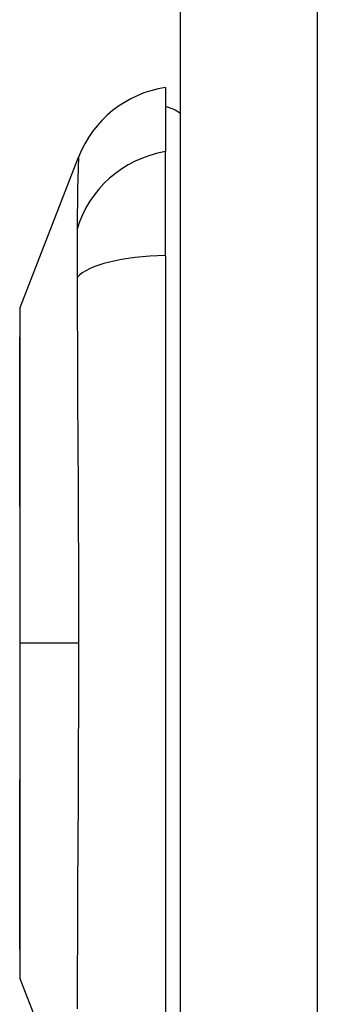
# Model space of a CAD drawing. Header units: inches. Extents: x 3.3 to 95.3, y 5.9 to 50.1.
# Tile 62 of 71: x 57.04 to 57.357, y 22.235 to 23.281. Entities that reach past the tile are written whole.
import ezdxf

# ---------------------------------------------------------------- set-up
doc = ezdxf.new("R2010")
doc.units = ezdxf.units.IN
doc.header["$MEASUREMENT"] = 0
doc.layers.add('Visible Edges(ANSI)', color=7, linetype='Continuous', lineweight=25)
doc.layers.add('Visible Tangent Edges(ANSI)', color=7, linetype='Continuous', lineweight=25)

msp = doc.modelspace()

# ---------------------------------------------------------------- linework, layer by layer
at = {"layer": 'Visible Edges(ANSI)'}
for p, q in [((57.2112, 38.0257), (57.2112, 18.5147)), ((57.1955, 23.2092), (57.1955, 23.1411)), ((57.1955, 23.0304), (57.1955, 23.1411)), ((57.0409, 22.9755), (57.103, 23.1352)), ((57.1955, 23.0304), (57.1955, 22.2069)), ((57.103, 22.1021), (57.0409, 22.2618))]:
    msp.add_line(p, q, dxfattribs=at)
at = {"layer": 'Visible Edges(ANSI)', "flags": 128}
msp.add_lwpolyline([(57.0406, 22.9738), (57.0406, 22.9733), (57.0406, 22.9721), (57.0406, 22.9699), (57.0406, 22.9669), (57.0406, 22.9631), (57.0405, 22.9585), (57.0405, 22.9531), (57.0405, 22.9468), (57.0405, 22.9397), (57.0405, 22.9318), (57.0405, 22.9232), (57.0404, 22.9139), (57.0404, 22.9039), (57.0404, 22.8933), (57.0404, 22.8819), (57.0404, 22.87), (57.0404, 22.8574), (57.0404, 22.8442), (57.0404, 22.8305), (57.0404, 22.8163), (57.0405, 22.8015), (57.0405, 22.7863), (57.0405, 22.7707), (57.0405, 22.7548), (57.0405, 22.7385), (57.0405, 22.722), (57.0406, 22.7053), (57.0406, 22.6882), (57.0406, 22.671), (57.0406, 22.6537), (57.0406, 22.6363), (57.0406, 22.619), (57.0406, 22.6016), (57.0406, 22.5842), (57.0406, 22.5668), (57.0406, 22.5496), (57.0406, 22.5325), (57.0405, 22.5156), (57.0405, 22.4991), (57.0405, 22.4828), (57.0405, 22.4669), (57.0405, 22.4513), (57.0405, 22.4361), (57.0404, 22.4213), (57.0404, 22.407), (57.0404, 22.3932), (57.0404, 22.38), (57.0404, 22.3674), (57.0404, 22.3554), (57.0404, 22.344), (57.0404, 22.3334), (57.0404, 22.3234), (57.0405, 22.3141), (57.0405, 22.3055), (57.0405, 22.2976), (57.0405, 22.2905), (57.0405, 22.2843), (57.0405, 22.2788), (57.0406, 22.2742), (57.0406, 22.2704), (57.0406, 22.2674), (57.0406, 22.2653), (57.0406, 22.264), (57.0406, 22.2635)], dxfattribs=at)
at = {"layer": 'Visible Edges(ANSI)'}
for centre, radius, start, end in [((57.2131, 23.0924), 0.1181, 98.6009, 158.7495), ((57.1876, 23.1502), 0.0394, 53.1301, 78.463), ((57.0455, 22.9738), 0.00492, 158.7495, 179.7912), ((57.0455, 22.2636), 0.00492, 180.2088, 201.2505)]:
    msp.add_arc(centre, radius, start, end, dxfattribs=at)
at = {"layer": 'Visible Tangent Edges(ANSI)'}
for p, q in [((57.3572, 18.5147), (57.3572, 38.0257)), ((57.0406, 22.6187), (57.0409, 22.6187)), ((57.103, 22.6187), (57.0409, 22.6187))]:
    msp.add_line(p, q, dxfattribs=at)
at = {"layer": 'Visible Tangent Edges(ANSI)', "flags": 128}
for points in [[(57.103, 23.1352), (57.103, 23.1351), (57.103, 23.1347), (57.103, 23.134), (57.103, 23.1331), (57.1029, 23.1318), (57.1029, 23.1303), (57.1028, 23.1286), (57.1027, 23.1266), (57.1026, 23.1243), (57.1026, 23.1218), (57.1025, 23.119), (57.1024, 23.1159), (57.1023, 23.1126), (57.1022, 23.1091), (57.1021, 23.1053), (57.1021, 23.1013), (57.102, 23.097), (57.1019, 23.0925), (57.1018, 23.0878), (57.1018, 23.0829), (57.1017, 23.0777), (57.1017, 23.0724), (57.1016, 23.0668), (57.1015, 23.0586)], [(57.1015, 23.0586), (57.1015, 23.0579), (57.1015, 23.0572), (57.1015, 23.0565), (57.1015, 23.0558), (57.1016, 23.0551), (57.1016, 23.0543), (57.1016, 23.0535), (57.1016, 23.0527), (57.1016, 23.0519), (57.1016, 23.0511), (57.1016, 23.0502), (57.1016, 23.0493), (57.1016, 23.0484), (57.1016, 23.0475), (57.1017, 23.0466), (57.1017, 23.0456), (57.1017, 23.0446), (57.1017, 23.0437), (57.1017, 23.0427), (57.1017, 23.0416), (57.1017, 23.0406), (57.1017, 23.0396), (57.1017, 23.0385), (57.1017, 23.0374)], [(57.1017, 23.0374), (57.1017, 23.0363), (57.1017, 23.0352), (57.1017, 23.0341), (57.1017, 23.0329), (57.1017, 23.0318), (57.1017, 23.0306), (57.1017, 23.0294), (57.1017, 23.0282), (57.1017, 23.027), (57.1016, 23.0258), (57.1016, 23.0245), (57.1016, 23.0233), (57.1016, 23.022), (57.1016, 23.0207), (57.1016, 23.0194), (57.1016, 23.0181), (57.1016, 23.0168), (57.1016, 23.0155), (57.1016, 23.0141), (57.1015, 23.0128), (57.1015, 23.0114), (57.1015, 23.01), (57.1015, 23.0086), (57.1015, 23.0072)], [(57.1015, 23.0072), (57.1016, 22.9891), (57.1017, 22.9737), (57.1017, 22.9582), (57.1018, 22.9427), (57.1018, 22.927), (57.1019, 22.9113), (57.102, 22.8955), (57.1021, 22.8796), (57.1021, 22.8636), (57.1022, 22.8476), (57.1023, 22.8315), (57.1024, 22.8153), (57.1025, 22.7991), (57.1026, 22.7829), (57.1026, 22.7666), (57.1027, 22.7503), (57.1028, 22.7339), (57.1029, 22.7175), (57.1029, 22.7011), (57.103, 22.6846), (57.103, 22.6682), (57.103, 22.6517), (57.103, 22.6352), (57.103, 22.6187)], [(57.0406, 22.8933), (57.0406, 22.8997), (57.0406, 22.9059), (57.0406, 22.9118), (57.0406, 22.9176), (57.0407, 22.9231), (57.0407, 22.9283), (57.0407, 22.9333), (57.0407, 22.938), (57.0407, 22.9425), (57.0408, 22.9467), (57.0408, 22.9506), (57.0408, 22.9543), (57.0408, 22.9576), (57.0408, 22.9607), (57.0409, 22.9635), (57.0409, 22.966), (57.0409, 22.9682), (57.0409, 22.9702), (57.0409, 22.9718), (57.0409, 22.9731), (57.0409, 22.9742), (57.0409, 22.9749), (57.0409, 22.9754), (57.0409, 22.9755)], [(57.0406, 22.8462), (57.0406, 22.8483), (57.0406, 22.8505), (57.0406, 22.8526), (57.0405, 22.8547), (57.0405, 22.8567), (57.0405, 22.8588), (57.0405, 22.8608), (57.0405, 22.8629), (57.0405, 22.8649), (57.0405, 22.8669), (57.0405, 22.8689), (57.0405, 22.8708), (57.0405, 22.8728), (57.0405, 22.8747), (57.0405, 22.8767), (57.0405, 22.8786), (57.0405, 22.8805), (57.0405, 22.8823), (57.0405, 22.8842), (57.0405, 22.886), (57.0406, 22.8879), (57.0406, 22.8897), (57.0406, 22.8915), (57.0406, 22.8933)], [(57.0409, 22.6187), (57.0409, 22.6289), (57.0409, 22.6392), (57.0409, 22.6494), (57.0409, 22.6597), (57.0409, 22.6699), (57.0409, 22.6801), (57.0409, 22.6902), (57.0409, 22.7003), (57.0409, 22.7103), (57.0408, 22.7202), (57.0408, 22.73), (57.0408, 22.7397), (57.0408, 22.7493), (57.0408, 22.7588), (57.0407, 22.7682), (57.0407, 22.7775), (57.0407, 22.7866), (57.0407, 22.7956), (57.0407, 22.8045), (57.0406, 22.8132), (57.0406, 22.8217), (57.0406, 22.8301), (57.0406, 22.8382), (57.0406, 22.8462)], [(57.0406, 22.3911), (57.0406, 22.3991), (57.0406, 22.4073), (57.0406, 22.4157), (57.0406, 22.4242), (57.0407, 22.433), (57.0407, 22.4418), (57.0407, 22.4508), (57.0407, 22.46), (57.0407, 22.4692), (57.0408, 22.4786), (57.0408, 22.4881), (57.0408, 22.4977), (57.0408, 22.5074), (57.0408, 22.5172), (57.0409, 22.5271), (57.0409, 22.5371), (57.0409, 22.5471), (57.0409, 22.5573), (57.0409, 22.5674), (57.0409, 22.5777), (57.0409, 22.5879), (57.0409, 22.5982), (57.0409, 22.6084), (57.0409, 22.6187)], [(57.103, 22.6187), (57.103, 22.6021), (57.103, 22.5856), (57.103, 22.5691), (57.1029, 22.5526), (57.1029, 22.5362), (57.1028, 22.5197), (57.1028, 22.5033), (57.1027, 22.4869), (57.1026, 22.4706), (57.1026, 22.4543), (57.1025, 22.4381), (57.1024, 22.4219), (57.1023, 22.4058), (57.1022, 22.3897), (57.1021, 22.3737), (57.1021, 22.3577), (57.102, 22.3419), (57.1019, 22.3261), (57.1018, 22.3103), (57.1018, 22.2947), (57.1017, 22.2791), (57.1017, 22.2636), (57.1016, 22.2483), (57.1015, 22.2301)], [(57.0406, 22.344), (57.0406, 22.3458), (57.0406, 22.3476), (57.0406, 22.3494), (57.0405, 22.3513), (57.0405, 22.3531), (57.0405, 22.355), (57.0405, 22.3568), (57.0405, 22.3587), (57.0405, 22.3606), (57.0405, 22.3626), (57.0405, 22.3645), (57.0405, 22.3664), (57.0405, 22.3684), (57.0405, 22.3704), (57.0405, 22.3724), (57.0405, 22.3744), (57.0405, 22.3765), (57.0405, 22.3785), (57.0405, 22.3806), (57.0405, 22.3826), (57.0406, 22.3847), (57.0406, 22.3868), (57.0406, 22.389), (57.0406, 22.3911)], [(57.0409, 22.2618), (57.0409, 22.2619), (57.0409, 22.2624), (57.0409, 22.2631), (57.0409, 22.2642), (57.0409, 22.2655), (57.0409, 22.2672), (57.0409, 22.2691), (57.0409, 22.2713), (57.0409, 22.2738), (57.0408, 22.2766), (57.0408, 22.2797), (57.0408, 22.2831), (57.0408, 22.2867), (57.0408, 22.2906), (57.0407, 22.2948), (57.0407, 22.2993), (57.0407, 22.304), (57.0407, 22.309), (57.0407, 22.3143), (57.0406, 22.3197), (57.0406, 22.3255), (57.0406, 22.3314), (57.0406, 22.3376), (57.0406, 22.344)]]:
    msp.add_lwpolyline(points, dxfattribs=at)
at = {"layer": 'Visible Tangent Edges(ANSI)'}
for centre, major_axis, ratio, start_param, end_param in [((57.2154, 23.0309), (-0.117, -0.0158), 0.948273, 4.754759, 5.892029), ((57.2154, 22.993), (-0.118, 0.0053), 0.314585, 4.896593, 6.033863)]:
    msp.add_ellipse(centre, major_axis=major_axis, ratio=ratio, start_param=start_param, end_param=end_param, dxfattribs=at)

doc.saveas('drawing.dxf')
